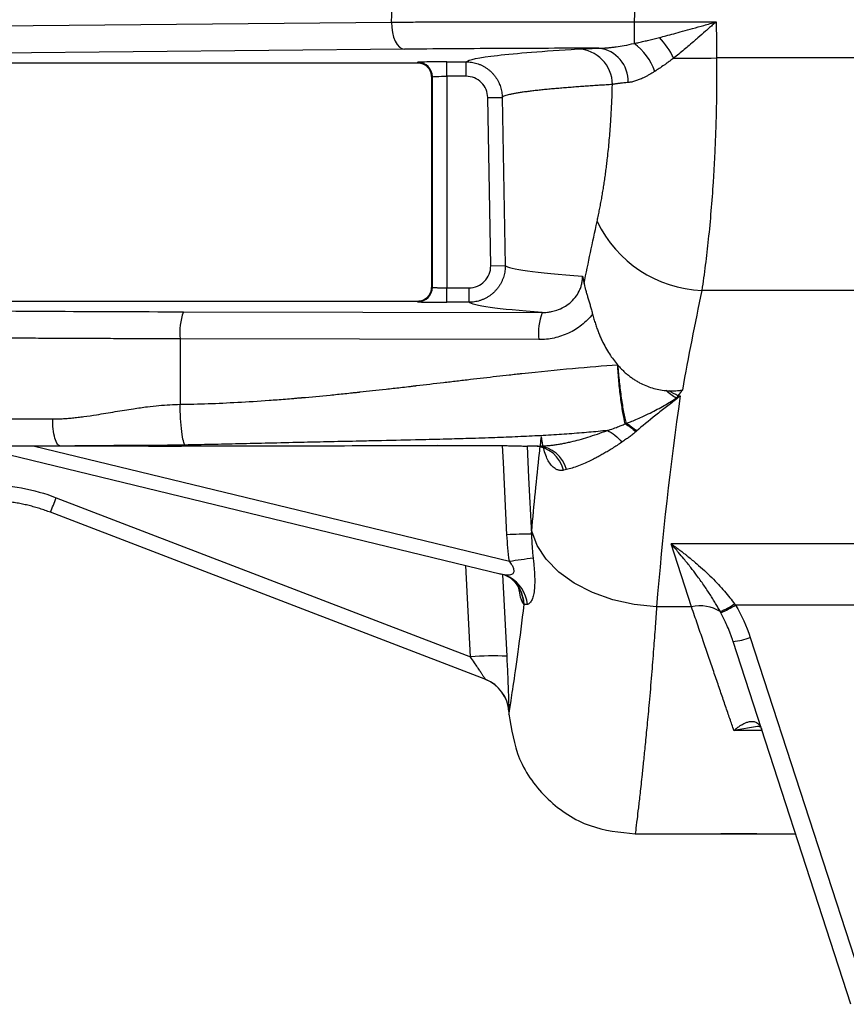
# Model space of a CAD drawing. Header units: millimetres. Extents: x 5 to 597, y 5 to 415.
# Tile 53 of 132: x 310.53 to 319.68, y 179.89 to 190.78. Entities that reach past the tile are written whole.
import ezdxf

# ---------------------------------------------------------------- set-up
doc = ezdxf.new("R2010")
doc.units = ezdxf.units.MM

msp = doc.modelspace()

# ---------------------------------------------------------------- linework, layer by layer
at = {"color": 7, "linetype": 'Continuous', "lineweight": 25}
for p, q in [((317.3419, 191.0317), (317.3284, 190.7523)), ((314.6421, 190.7489), (314.6539, 190.9952)), ((309.0712, 190.6959), (314.6421, 190.7489)), ((317.3284, 190.7523), (318.2372, 190.7523)), ((317.3284, 190.7523), (317.3284, 190.5126)), ((314.7856, 190.4489), (309.3596, 190.3973)), ((309.3347, 190.3), (314.9277, 190.3)), ((314.9277, 190.3), (314.9362, 190.3042)), ((315.256, 190.3096), (315.4691, 190.3096)), ((315.256, 190.1496), (315.256, 190.3096)), ((315.4691, 190.1496), (315.4691, 190.3096)), ((333.4238, 190.3523), (318.2414, 190.3523)), ((315.0961, 190.1443), (315.0879, 190.1401)), ((315.0961, 187.8155), (315.0961, 190.1443)), ((315.4691, 190.1496), (315.256, 190.1496)), ((315.256, 190.1496), (315.256, 187.8101)), ((315.0877, 190.1401), (315.0877, 187.8196)), ((315.0879, 190.1401), (315.0877, 190.1401)), ((315.0879, 190.1401), (315.0879, 187.8196)), ((315.709, 189.9139), (315.8689, 189.9167)), ((315.7415, 188.0543), (315.709, 189.9139)), ((315.8689, 189.9167), (315.9014, 188.0571)), ((315.7415, 188.0543), (315.9014, 188.0571)), ((315.0879, 187.8196), (315.0877, 187.8196)), ((315.0879, 187.8196), (315.0961, 187.8155)), ((315.256, 187.6502), (315.256, 187.8101)), ((315.256, 187.8101), (315.5015, 187.8101)), ((315.5015, 187.6502), (315.5015, 187.8101)), ((333.3965, 187.7808), (318.0782, 187.7808)), ((314.9277, 187.6598), (309.3347, 187.6598)), ((314.9362, 187.6556), (314.9277, 187.6598)), ((315.5015, 187.6502), (315.256, 187.6502)), ((312.3397, 187.5455), (316.3109, 187.537)), ((312.3032, 187.2455), (312.3032, 186.5214)), ((316.2743, 187.237), (312.3032, 187.2455)), ((317.8128, 186.6169), (317.8391, 186.6169)), ((310.2192, 186.0091), (315.8599, 184.6434)), ((311.9522, 186.0599), (310.9798, 186.0599)), ((315.1542, 186.0675), (315.1548, 186.0687)), ((316.2649, 186.0599), (316.1475, 186.0599)), ((310.932, 185.4888), (315.5189, 183.7281)), ((315.6856, 183.4776), (310.8675, 185.3271)), ((333.6376, 184.979), (317.7374, 184.979)), ((317.9645, 184.28), (317.7374, 184.979)), ((315.843, 184.648), (315.8923, 184.6397)), ((315.8948, 184.6366), (315.9537, 184.6068)), ((317.9645, 184.28), (317.5769, 184.28)), ((332.9252, 184.3014), (318.4498, 184.3014)), ((318.6143, 183.9439), (319.9185, 179.9298)), ((319.7283, 179.8855), (318.424, 183.8995)), ((315.9413, 183.1252), (315.9429, 183.0951)), ((317.339, 181.7699), (318.2875, 181.7699)), ((318.6875, 181.7699), (319.116, 181.7699))]:
    msp.add_line(p, q, dxfattribs=at)
at = {"color": 8, "linetype": 'Continuous', "lineweight": 25}
for p, q in [((310.6927, 186.0599), (315.9479, 184.7875)), ((315.5189, 183.7281), (315.4668, 184.7385)), ((315.8717, 184.6384), (315.9183, 183.7351)), ((318.6948, 182.9584), (318.4331, 182.9139)), ((318.7443, 182.9139), (318.4331, 182.9139))]:
    msp.add_line(p, q, dxfattribs=at)
at = {"color": 7, "linetype": 'Continuous', "lineweight": 25, "flags": 128}
for points in [[(314.6421, 190.7489), (314.6452, 190.6909), (314.6537, 190.6351), (314.667, 190.5836), (314.6849, 190.5384), (314.7066, 190.501), (314.7312, 190.473), (314.7579, 190.4554), (314.7856, 190.4489)], [(318.2372, 190.7523), (318.2396, 190.5283), (318.2414, 190.3523)], [(315.1542, 186.0675), (315.4624, 186.0676), (315.7046, 186.0676)], [(317.5769, 184.28), (317.3303, 184.3059), (317.0914, 184.3596), (316.8678, 184.4394), (316.6664, 184.5429), (316.4937, 184.6667), (316.3549, 184.8071), (316.2545, 184.9596), (316.1955, 185.1194)], [(315.9496, 184.609), (315.9013, 184.6312), (315.843, 184.648)]]:
    msp.add_lwpolyline(points, dxfattribs=at)
at = {"color": 8, "linetype": 'Continuous', "lineweight": 25, "flags": 128}
for points in [[(315.7046, 186.0676), (315.7046, 186.0677), (315.7046, 186.0683)], [(315.9214, 185.0789), (315.8816, 185.8778), (315.8722, 186.0651)], [(316.144, 186.06), (316.1614, 185.7117), (316.1926, 185.0858)]]:
    msp.add_lwpolyline(points, dxfattribs=at)
at = {"color": 7, "linetype": 'Continuous', "lineweight": 25}
for centre, radius, start, end in [((316.8486, 189.8866), 1.0287, 26.76464, 42.34095), ((316.9637, 190.0039), 0.6259, 18.62684, 54.35746), ((316.694, 190.0575), 0.3942, 0.15589, 88.51073), ((316.8948, 190.0935), 0.369, 358.02966, 83.32411), ((314.936, 190.1442), 0.1601, 0.02777, 89.94604), ((317.7865, 232.8843), 42.5344, 269.97386, 270.61286), ((318.1357, 189.1319), 1.3524, 205.86039, 267.56043), ((314.936, 187.8156), 0.1601, 270.05396, 359.97223), ((312.9715, 187.3163), 0.6721, 160.05864, 186.04259), ((316.9426, 187.3078), 0.6721, 160.05864, 186.04259), ((316.2072, 185.7096), 0.3508, 13.6679, 87.07223), ((316.2456, 185.7159), 0.3445, 14.09022, 86.79816), ((307.7044, 186.6821), 3.4411, 336.80934, 339.70929), ((316.1701, 180.6849), 4.401, 89.70697, 93.2394), ((314.0229, 199.0643), 14.406, 277.67931, 278.73383), ((318.0633, 183.8826), 0.4096, 57.73817, 103.95318), ((317.8714, 185.1835), 1.0391, 293.27046, 303.21489), ((317.8326, 185.2615), 1.1414, 293.57853, 302.73165), ((318.3856, 184.494), 0.5957, 273.69538, 292.56673), ((315.7716, 180.6994), 3.0391, 87.23309, 94.76812), ((315.5419, 183.1043), 0.4, 3, 69), ((315.5423, 183.1041), 0.4, 2.99908, 68.99978)]:
    msp.add_arc(centre, radius, start, end, dxfattribs=at)
at = {"color": 8, "linetype": 'Continuous', "lineweight": 25}
for centre, radius, start, end in [((315.764, 184.2719), 0.3848, 5.48227, 61.14835), ((315.7153, 184.2948), 0.3925, 2.14734, 53.27078), ((315.7198, 184.2914), 0.3924, 2.13589, 53.60716)]:
    msp.add_arc(centre, radius, start, end, dxfattribs=at)
at = {"color": 7, "linetype": 'Continuous', "lineweight": 25}
for points, knots in [([(314.6421, 190.7489), (314.6745, 190.749), (314.7388, 190.7494), (314.8357, 190.7499), (314.9322, 190.7503), (315.028, 190.7508), (315.1233, 190.7511), (315.2178, 190.7515), (315.3116, 190.7518), (315.4046, 190.7521), (315.4967, 190.7524), (315.5878, 190.7526), (315.678, 190.7528), (315.7671, 190.753), (315.8551, 190.7531), (315.9814, 190.7533), (316.1459, 190.7535), (316.3489, 190.7535), (316.5499, 190.7535), (316.7485, 190.7534), (316.9444, 190.7531), (317.1374, 190.7528), (317.2651, 190.7525), (317.3284, 190.7523)], [0, 0, 0, 0, 0.0393589, 0.0781582, 0.116398, 0.1540782, 0.1911988, 0.2277599, 0.2637615, 0.2992035, 0.3340859, 0.3684089, 0.4021723, 0.4353762, 0.4680206, 0.5001054, 0.5751552, 0.6489927, 0.7216181, 0.7930314, 0.8632327, 0.9322222, 1, 1, 1, 1]), ([(317.609, 190.5795), (317.633, 190.5857), (317.6854, 190.5991), (317.7707, 190.6216), (317.8689, 190.6482), (317.9801, 190.6791), (318.1043, 190.7143), (318.1915, 190.7392), (318.2372, 190.7523)], [0, 0, 0, 0, 0.1155551, 0.2515487, 0.4079868, 0.5848733, 0.7822105, 1, 1, 1, 1]), ([(318.2372, 190.7523), (318.2259, 190.7423), (318.2015, 190.7206), (318.1621, 190.6858), (318.1058, 190.6362), (318.0516, 190.5889), (317.9914, 190.5365), (317.9411, 190.4935), (317.8815, 190.4432), (317.8245, 190.3959), (317.7856, 190.3648), (317.7671, 190.3499)], [0, 0, 0, 0, 0.0718999, 0.1552549, 0.2502352, 0.4295711, 0.4996923, 0.6345376, 0.7499775, 0.8804593, 1, 1, 1, 1]), ([(317.3284, 190.5126), (317.3461, 190.5164), (317.3818, 190.5242), (317.4363, 190.5368), (317.4924, 190.5503), (317.5501, 190.5645), (317.5892, 190.5745), (317.609, 190.5795)], [0, 0, 0, 0, 0.1900955, 0.3851201, 0.5850978, 0.7900509, 1, 1, 1, 1]), ([(316.9377, 190.46), (316.9485, 190.4602), (316.971, 190.4606), (317.0064, 190.4626), (317.0446, 190.4657), (317.0856, 190.47), (317.1437, 190.4776), (317.2246, 190.4906), (317.2918, 190.5048), (317.3284, 190.5126)], [0, 0, 0, 0, 0.0877189, 0.181474, 0.2813218, 0.3873112, 0.4994841, 0.7273425, 1, 1, 1, 1]), ([(316.9377, 190.46), (316.5649, 190.4595), (316.1908, 190.4583), (315.4653, 190.4546), (315.114, 190.452), (314.7856, 190.4489)], [0, 0, 0, 0, 0.5, 0.5, 1, 1, 1, 1]), ([(315.4691, 190.3096), (315.4936, 190.3335), (315.6094, 190.3575), (316.0229, 190.405), (316.3207, 190.4285), (316.7043, 190.4515)], [0, 0, 0, 0, 0.5, 0.5, 1, 1, 1, 1]), ([(316.7043, 190.4515), (316.7295, 190.453), (316.7617, 190.4545), (316.8396, 190.4573), (316.8855, 190.4587), (316.9377, 190.46)], [0, 0, 0, 0, 0.5, 0.5, 1, 1, 1, 1]), ([(314.9277, 190.3), (314.9338, 190.2998), (314.9458, 190.2994), (314.9636, 190.2963), (314.9808, 190.2914), (314.997, 190.2847), (315.0123, 190.2763), (315.0264, 190.2665), (315.0393, 190.2554), (315.0507, 190.2431), (315.0607, 190.2299), (315.0692, 190.2159), (315.0761, 190.2013), (315.0814, 190.1862), (315.0852, 190.1709), (315.0875, 190.1555), (315.0877, 190.1453), (315.0879, 190.1401)], [0, 0, 0, 0, 0.0725579, 0.1442485, 0.2150773, 0.2850496, 0.3541711, 0.4224476, 0.4898853, 0.5564904, 0.6222696, 0.6872296, 0.7513775, 0.8147208, 0.8772669, 0.9390239, 1, 1, 1, 1]), ([(315.0879, 190.1401), (315.0877, 190.1462), (315.0873, 190.1582), (315.0842, 190.176), (315.0792, 190.1934), (315.0723, 190.21), (315.0636, 190.2256), (315.0532, 190.2402), (315.0389, 190.2562), (315.019, 190.2727), (314.9922, 190.2876), (314.9613, 190.298), (314.9391, 190.2993), (314.9277, 190.3)], [0, 0, 0, 0, 0.0719913, 0.1437619, 0.2153223, 0.2866831, 0.357855, 0.4288487, 0.4996752, 0.6138216, 0.7352381, 0.8639558, 1, 1, 1, 1]), ([(315.256, 190.3096), (315.2189, 190.3096), (315.1791, 190.3095), (315.1019, 190.309), (315.0647, 190.3086), (315.0027, 190.3075), (314.9781, 190.3069), (314.9455, 190.3056), (314.9375, 190.3049), (314.9362, 190.3042)], [0, 0, 0, 0, 0.25, 0.25, 0.5, 0.5, 0.75, 0.75, 1, 1, 1, 1]), ([(315.4691, 190.3096), (315.4787, 190.3094), (315.4981, 190.309), (315.5274, 190.3057), (315.5571, 190.3002), (315.5869, 190.2923), (315.6165, 190.2819), (315.6456, 190.269), (315.674, 190.2536), (315.7012, 190.2359), (315.727, 190.2159), (315.7511, 190.1938), (315.7734, 190.1699), (315.7935, 190.1443), (315.8113, 190.1174), (315.8267, 190.0895), (315.8397, 190.0609), (315.8503, 190.0319), (315.8584, 190.0027), (315.8642, 189.9736), (315.8679, 189.945), (315.8686, 189.926), (315.8689, 189.9167)], [0, 0, 0, 0, 0.0463174, 0.0938315, 0.1424551, 0.1920844, 0.2425993, 0.2938645, 0.3457313, 0.3980397, 0.450621, 0.5033013, 0.5559047, 0.6082568, 0.660188, 0.7115373, 0.7621541, 0.8119015, 0.8606574, 0.9083158, 0.9547875, 1, 1, 1, 1]), ([(317.7671, 190.3499), (317.7527, 190.3394), (317.7264, 190.3201), (317.6909, 190.2947), (317.6513, 190.2666), (317.6072, 190.2363), (317.573, 190.2143), (317.5568, 190.2038)], [0, 0, 0, 0, 0.2004512, 0.3671125, 0.4999893, 0.7635736, 1, 1, 1, 1]), ([(318.2414, 190.3523), (318.2416, 190.3216), (318.242, 190.2602), (318.242, 190.1681), (318.2416, 190.0758), (318.2408, 189.9835), (318.2395, 189.8912), (318.2378, 189.7989), (318.2357, 189.7067), (318.2331, 189.6147), (318.2301, 189.5228), (318.2266, 189.4312), (318.2228, 189.3398), (318.2185, 189.2489), (318.2137, 189.1583), (318.2085, 189.0682), (318.198, 188.9003), (318.1798, 188.656), (318.1556, 188.4002), (318.1339, 188.2029), (318.1167, 188.0602), (318.0982, 187.9184), (318.0849, 187.827), (318.0782, 187.7808)], [0, 0, 0, 0, 0.0326776, 0.0654457, 0.098305, 0.1312564, 0.1643004, 0.1974379, 0.2306695, 0.2639958, 0.2974177, 0.3309357, 0.3645506, 0.398263, 0.4320737, 0.4659831, 0.4999921, 0.6232092, 0.7500803, 0.8104545, 0.8722312, 0.9354123, 1, 1, 1, 1]), ([(315.0961, 190.1443), (315.0975, 190.1457), (315.1154, 190.1471), (315.1743, 190.1491), (315.215, 190.1496), (315.256, 190.1496)], [0, 0, 0, 0, 0.5, 0.5, 1, 1, 1, 1]), ([(315.709, 189.9139), (315.7085, 189.9452), (315.7018, 189.9758), (315.6773, 190.033), (315.6594, 190.0591), (315.6153, 190.1025), (315.5887, 190.12), (315.5315, 190.1434), (315.5004, 190.1496), (315.4691, 190.1496)], [0, 0, 0, 0, 0.25, 0.25, 0.5, 0.5, 0.75, 0.75, 1, 1, 1, 1]), ([(317.5568, 190.2038), (317.5456, 190.1968), (317.5236, 190.1831), (317.4915, 190.1646), (317.461, 190.1481), (317.4256, 190.1303), (317.3865, 190.1128), (317.343, 190.0968), (317.302, 190.0854), (317.2761, 190.0823), (317.2635, 190.0808)], [0, 0, 0, 0, 0.1063006, 0.2087478, 0.3074105, 0.4023645, 0.5576105, 0.7010129, 0.8548871, 1, 1, 1, 1]), ([(317.0882, 190.0586), (317.0646, 190.0571), (317.0166, 190.0542), (316.9461, 190.0497), (316.8753, 190.045), (316.8046, 190.0402), (316.7344, 190.0352), (316.6648, 190.03), (316.5961, 190.0247), (316.5285, 190.0192), (316.4624, 190.0135), (316.3981, 190.0077), (316.3358, 190.0017), (316.2759, 189.9955), (316.2186, 189.9891), (316.1643, 189.9826), (316.1133, 189.976), (316.066, 189.9691), (316.0227, 189.9621), (315.9838, 189.955), (315.9496, 189.9476), (315.9205, 189.9401), (315.897, 189.9325), (315.8789, 189.9246), (315.8723, 189.9193), (315.8689, 189.9167)], [0, 0, 0, 0, 0.0313135, 0.0637329, 0.0972583, 0.1318897, 0.167627, 0.2044702, 0.2424194, 0.2814744, 0.3216353, 0.3629021, 0.4052748, 0.4487534, 0.4933378, 0.539028, 0.585824, 0.6337259, 0.6827335, 0.7328469, 0.7840661, 0.836391, 0.8898216, 0.944358, 1, 1, 1, 1]), ([(316.9188, 188.5421), (316.923, 188.5615), (316.9314, 188.6003), (316.9436, 188.6601), (316.9554, 188.7209), (316.9668, 188.7828), (316.9777, 188.8456), (316.9882, 188.9096), (316.9983, 188.9746), (317.0079, 189.0407), (317.017, 189.1078), (317.0257, 189.176), (317.0388, 189.2861), (317.0547, 189.4409), (317.0688, 189.6208), (317.0783, 189.7806), (317.0846, 189.9188), (317.087, 190.012), (317.0882, 190.0586)], [0, 0, 0, 0, 0.0461664, 0.0920985, 0.1378279, 0.1833871, 0.2288086, 0.2741253, 0.3193704, 0.3645773, 0.4097793, 0.4550098, 0.5003023, 0.6260723, 0.7513769, 0.8344089, 0.9172077, 1, 1, 1, 1]), ([(317.2635, 190.0808), (317.2547, 190.0801), (317.2372, 190.0787), (317.2128, 190.0765), (317.19, 190.0741), (317.1688, 190.0717), (317.1494, 190.0693), (317.1316, 190.0667), (317.1154, 190.0641), (317.1008, 190.0614), (317.0924, 190.0595), (317.0882, 190.0586)], [0, 0, 0, 0, 0.114404, 0.2281368, 0.3411277, 0.4533096, 0.5646192, 0.6749966, 0.7843863, 0.8927366, 1, 1, 1, 1]), ([(315.9014, 188.0571), (315.9014, 188.0476), (315.9013, 188.0282), (315.8985, 187.9989), (315.8936, 187.9691), (315.8862, 187.9391), (315.8762, 187.9091), (315.8637, 187.8794), (315.8486, 187.8505), (315.831, 187.8226), (315.8109, 187.7959), (315.7886, 187.771), (315.7642, 187.7479), (315.7381, 187.7271), (315.7104, 187.7085), (315.6816, 187.6925), (315.6519, 187.6791), (315.6217, 187.6682), (315.5913, 187.66), (315.561, 187.6543), (315.5311, 187.6508), (315.5113, 187.6504), (315.5015, 187.6502)], [0, 0, 0, 0, 0.045019, 0.0913459, 0.1389081, 0.1876148, 0.2373573, 0.2880091, 0.3394277, 0.3914558, 0.4439242, 0.4966548, 0.5494638, 0.6021661, 0.6545787, 0.7065244, 0.7578359, 0.8083578, 0.85795, 0.9064888, 0.9538681, 1, 1, 1, 1]), ([(315.5015, 187.8101), (315.5336, 187.8101), (315.565, 187.8165), (315.6236, 187.8411), (315.6505, 187.8593), (315.6948, 187.9044), (315.7126, 187.9317), (315.7361, 187.9903), (315.742, 188.0223), (315.7415, 188.0543)], [0, 0, 0, 0, 0.25, 0.25, 0.5, 0.5, 0.75, 0.75, 1, 1, 1, 1]), ([(316.3109, 187.537), (316.3191, 187.537), (316.3389, 187.5372), (316.374, 187.54), (316.4198, 187.5473), (316.4817, 187.5641), (316.5498, 187.5942), (316.6198, 187.6419), (316.6776, 187.7003), (316.7161, 187.7607), (316.738, 187.8126), (316.7499, 187.8546), (316.757, 187.8971), (316.7573, 187.9255), (316.7575, 187.9396)], [0, 0, 0, 0, 0.0377729, 0.0915038, 0.1620053, 0.2501208, 0.3851701, 0.4998888, 0.6310809, 0.7493928, 0.8135219, 0.876738, 0.9389259, 1, 1, 1, 1]), ([(316.7575, 187.9396), (316.7605, 187.9258), (316.7665, 187.8991), (316.772, 187.8708), (316.7747, 187.8572)], [0, 0, 0, 0, 0.5168809, 1, 1, 1, 1]), ([(316.7747, 187.8572), (316.7756, 187.8524), (316.7782, 187.8395), (316.7841, 187.814), (316.7932, 187.7801), (316.8046, 187.7404), (316.8172, 187.6987), (316.8303, 187.6556), (316.8439, 187.6105), (316.857, 187.5652), (316.865, 187.5347), (316.8689, 187.5195)], [0, 0, 0, 0, 0.0463894, 0.124915, 0.2494883, 0.3779378, 0.4980349, 0.6280107, 0.7544315, 0.8781082, 1, 1, 1, 1]), ([(315.0879, 187.8196), (315.0877, 187.8136), (315.0873, 187.8016), (315.0842, 187.7837), (315.0792, 187.7664), (315.0723, 187.7498), (315.0636, 187.7342), (315.0532, 187.7196), (315.0389, 187.7036), (315.019, 187.6871), (314.9922, 187.6722), (314.9613, 187.6618), (314.9391, 187.6605), (314.9277, 187.6598)], [0, 0, 0, 0, 0.0719913, 0.1437619, 0.2153223, 0.2866831, 0.357855, 0.4288487, 0.4996752, 0.6138216, 0.7352381, 0.8639558, 1, 1, 1, 1]), ([(314.9277, 187.6598), (314.9338, 187.66), (314.9458, 187.6604), (314.9636, 187.6635), (314.9808, 187.6684), (314.997, 187.6751), (315.0123, 187.6835), (315.0264, 187.6933), (315.0393, 187.7044), (315.0507, 187.7167), (315.0607, 187.7299), (315.0692, 187.7439), (315.0761, 187.7585), (315.0814, 187.7735), (315.0852, 187.7888), (315.0875, 187.8042), (315.0877, 187.8145), (315.0879, 187.8196)], [0, 0, 0, 0, 0.0725579, 0.1442485, 0.2150773, 0.2850496, 0.3541711, 0.4224476, 0.4898853, 0.5564904, 0.6222696, 0.6872296, 0.7513775, 0.8147208, 0.8772669, 0.9390239, 1, 1, 1, 1]), ([(315.0961, 187.8155), (315.0965, 187.8153), (315.0973, 187.8149), (315.1009, 187.8143), (315.1061, 187.8138), (315.1128, 187.8133), (315.1209, 187.8128), (315.13, 187.8124), (315.1401, 187.812), (315.1509, 187.8117), (315.1622, 187.8113), (315.174, 187.8111), (315.1859, 187.8108), (315.198, 187.8106), (315.21, 187.8104), (315.2219, 187.8103), (315.2336, 187.8102), (315.2449, 187.8102), (315.2523, 187.8101), (315.256, 187.8101)], [0, 0, 0, 0, 0.0730896, 0.1443957, 0.2139183, 0.2816574, 0.347613, 0.4117851, 0.4741739, 0.5347793, 0.5936015, 0.6506405, 0.7058964, 0.7593695, 0.81106, 0.860968, 0.9090937, 0.9554376, 1, 1, 1, 1]), ([(314.9362, 187.6556), (314.9375, 187.6549), (314.9455, 187.6542), (314.9781, 187.6529), (315.0027, 187.6523), (315.0647, 187.6512), (315.1019, 187.6508), (315.1791, 187.6503), (315.2189, 187.6502), (315.256, 187.6502)], [0, 0, 0, 0, 0.25, 0.25, 0.5, 0.5, 0.75, 0.75, 1, 1, 1, 1]), ([(316.3109, 187.537), (316.0628, 187.5555), (315.87, 187.5743), (315.5995, 187.6121), (315.5217, 187.6312), (315.5015, 187.6502)], [0, 0, 0, 0, 0.5, 0.5, 1, 1, 1, 1]), ([(309.4418, 187.5617), (309.8872, 187.5575), (310.3595, 187.5539), (311.3341, 187.5485), (311.8363, 187.5466), (312.3397, 187.5455)], [0, 0, 0, 0, 0.5, 0.5, 1, 1, 1, 1]), ([(316.8689, 187.5195), (316.8335, 187.4742), (316.7929, 187.4337), (316.7031, 187.363), (316.655, 187.3335), (316.5526, 187.2855), (316.4979, 187.2671), (316.3876, 187.2429), (316.3315, 187.2369), (316.2743, 187.237)], [0, 0, 0, 0, 0.25, 0.25, 0.5, 0.5, 0.75, 0.75, 1, 1, 1, 1]), ([(316.8689, 187.5195), (316.8738, 187.5012), (316.8833, 187.4651), (316.8995, 187.4124), (316.9167, 187.3619), (316.9349, 187.3136), (316.9541, 187.2676), (316.9793, 187.2124), (317.0118, 187.1492), (317.0535, 187.08), (317.0974, 187.0163), (317.1295, 186.9775), (317.1453, 186.9586)], [0, 0, 0, 0, 0.0900578, 0.1773625, 0.2618883, 0.3436134, 0.4225203, 0.4985962, 0.6322119, 0.7602695, 0.8828325, 1, 1, 1, 1]), ([(312.3032, 187.2455), (312.2584, 187.2456), (312.1688, 187.2458), (312.0347, 187.2461), (311.9006, 187.2465), (311.7667, 187.2469), (311.6329, 187.2474), (311.4994, 187.2479), (311.3661, 187.2484), (311.2331, 187.2489), (311.1003, 187.2495), (310.968, 187.2502), (310.8361, 187.2508), (310.7045, 187.2515), (310.5735, 187.2523), (310.443, 187.253), (310.313, 187.2539), (310.1837, 187.2547), (310.0549, 187.2556), (309.9268, 187.2565), (309.7995, 187.2575), (309.6729, 187.2585), (309.5471, 187.2596), (309.422, 187.2606), (309.3395, 187.2614), (309.2982, 187.2618)], [0, 0, 0, 0, 0.042638, 0.0853523, 0.128143, 0.1710101, 0.2139536, 0.2569735, 0.3000697, 0.3432423, 0.3864913, 0.4298167, 0.4732185, 0.5166967, 0.5602513, 0.6038823, 0.6475897, 0.6913735, 0.7352338, 0.7791704, 0.8231835, 0.867273, 0.9114389, 0.9556812, 1, 1, 1, 1]), ([(312.3032, 186.5214), (312.5036, 186.5243), (312.8228, 186.5357), (313.2274, 186.5615), (313.4378, 186.5774), (313.545, 186.5862), (313.5991, 186.5908), (313.6263, 186.5931), (313.64, 186.5943), (313.6458, 186.5948), (313.6497, 186.5951), (313.652, 186.5953), (313.7531, 186.6042), (313.9082, 186.6185), (314.0997, 186.6377), (314.198, 186.6479), (314.2478, 186.6531), (314.2728, 186.6557), (314.2854, 186.6571), (314.2908, 186.6577), (314.2944, 186.658), (314.2967, 186.6583), (314.3842, 186.6676), (314.5266, 186.6832), (314.7154, 186.7047), (314.8155, 186.7162), (314.867, 186.7221), (314.8931, 186.7252), (314.9062, 186.7267), (314.9119, 186.7273), (314.9156, 186.7278), (314.9178, 186.728), (315.0189, 186.7398), (315.168, 186.7572), (315.342, 186.7776), (315.4166, 186.7864), (315.4663, 186.7923), (315.4916, 186.7953), (315.6137, 186.8097), (315.7583, 186.8264), (315.9236, 186.8449), (316.0054, 186.8539), (316.0461, 186.8584), (316.0635, 186.8603), (316.0751, 186.8615), (316.0805, 186.8621), (316.4796, 186.9052), (316.8325, 186.9372), (317.1453, 186.9586)], [0, 0, 0, 0, 0.125, 0.1875, 0.21875, 0.234375, 0.2421875, 0.2460937, 0.2480469, 0.2490234, 0.2490234, 0.25, 0.25, 0.3125, 0.34375, 0.359375, 0.3671875, 0.3710937, 0.3730469, 0.3740234, 0.3740234, 0.375, 0.375, 0.4375, 0.46875, 0.484375, 0.4921875, 0.4960937, 0.4980469, 0.4990234, 0.4990234, 0.5, 0.5, 0.5625, 0.59375, 0.609375, 0.609375, 0.625, 0.625, 0.6875, 0.71875, 0.734375, 0.7421875, 0.7460937, 0.7460937, 0.75, 0.75, 1, 1, 1, 1]), ([(317.2301, 186.3055), (317.2215, 186.3412), (317.2128, 186.3839), (317.196, 186.481), (317.1878, 186.5352), (317.1729, 186.6508), (317.1661, 186.712), (317.1543, 186.8357), (317.1493, 186.8981), (317.1453, 186.9586)], [0, 0, 0, 0, 0.25, 0.25, 0.5, 0.5, 0.75, 0.75, 1, 1, 1, 1]), ([(317.1514, 186.9516), (317.1617, 186.9402), (317.1821, 186.9177), (317.2145, 186.8861), (317.2476, 186.8566), (317.2817, 186.8292), (317.3164, 186.8041), (317.3519, 186.7812), (317.3983, 186.7546), (317.4569, 186.7267), (317.5289, 186.7012), (317.6029, 186.6827), (317.6533, 186.6768), (317.6785, 186.6739)], [0, 0, 0, 0, 0.0752254, 0.1490992, 0.2216737, 0.2930052, 0.3631546, 0.432188, 0.5001766, 0.6257562, 0.7506052, 0.8751948, 1, 1, 1, 1]), ([(317.2431, 186.3109), (317.2338, 186.3464), (317.2244, 186.3886), (317.2063, 186.4841), (317.1976, 186.5373), (317.1814, 186.6504), (317.1741, 186.7102), (317.1613, 186.8312), (317.1558, 186.8923), (317.1514, 186.9516)], [0, 0, 0, 0, 0.25, 0.25, 0.5, 0.5, 0.75, 0.75, 1, 1, 1, 1]), ([(317.6785, 186.6739), (317.6848, 186.6734), (317.6975, 186.6723), (317.7101, 186.6718), (317.7165, 186.6715)], [0, 0, 0, 0, 0.4992347, 1, 1, 1, 1]), ([(317.7165, 186.6715), (317.7285, 186.6712), (317.7526, 186.6707), (317.7889, 186.6719), (317.8257, 186.6746), (317.8502, 186.6778), (317.8625, 186.6794)], [0, 0, 0, 0, 0.245525, 0.4939524, 0.7454055, 1, 1, 1, 1]), ([(317.2431, 186.3109), (317.2583, 186.3168), (317.2933, 186.3303), (317.3518, 186.3544), (317.4243, 186.3862), (317.5039, 186.4238), (317.5847, 186.4654), (317.6574, 186.5058), (317.7267, 186.5469), (317.7705, 186.575), (317.7935, 186.5898)], [0, 0, 0, 0, 0.0789424, 0.1809989, 0.3089624, 0.4663947, 0.6116721, 0.7517704, 0.8693204, 1, 1, 1, 1]), ([(317.8009, 186.5828), (317.7637, 186.5542), (317.7257, 186.5247), (317.6676, 186.4793), (317.6481, 186.4639), (317.6087, 186.4328), (317.5885, 186.4168), (317.4901, 186.3385), (317.4187, 186.2808), (317.3556, 186.2261)], [0, 0, 0, 0, 0.25, 0.25, 0.375, 0.375, 0.5, 0.5, 1, 1, 1, 1]), ([(317.8128, 186.6169), (317.8112, 186.6135), (317.808, 186.6065), (317.8045, 186.5997), (317.8027, 186.5963)], [0, 0, 0, 0, 0.4955754, 1, 1, 1, 1]), ([(310.8931, 186.3599), (310.91, 186.36), (310.9447, 186.3603), (310.9981, 186.3626), (311.0542, 186.3662), (311.1129, 186.3713), (311.1744, 186.3778), (311.2632, 186.3888), (311.4005, 186.4096), (311.5837, 186.4402), (311.771, 186.4709), (311.9322, 186.4942), (312.0663, 186.5088), (312.1872, 186.5183), (312.2654, 186.5204), (312.3032, 186.5214)], [0, 0, 0, 0, 0.03644902, 0.07475472, 0.11493915, 0.15702142, 0.20101815, 0.2469439, 0.34788674, 0.49608017, 0.63951685, 0.74718835, 0.83717256, 0.9214067, 1, 1, 1, 1]), ([(312.3585, 186.0709), (312.3523, 186.0767), (312.3457, 186.0915), (312.3329, 186.1415), (312.3267, 186.1769), (312.3162, 186.2629), (312.3119, 186.3132), (312.3057, 186.4175), (312.3039, 186.4711), (312.3032, 186.5214)], [0, 0, 0, 0, 0.25, 0.25, 0.5, 0.5, 0.75, 0.75, 1, 1, 1, 1]), ([(310.9798, 186.0599), (310.9696, 186.0599), (310.9586, 186.0663), (310.9372, 186.0956), (310.927, 186.1185), (310.91, 186.1771), (310.9034, 186.2125), (310.8949, 186.2864), (310.8931, 186.3245), (310.8931, 186.3599)], [0, 0, 0, 0, 0.25, 0.25, 0.5, 0.5, 0.75, 0.75, 1, 1, 1, 1]), ([(317.0322, 186.2319), (316.9988, 186.2283), (316.931, 186.2212), (316.8274, 186.2116), (316.7205, 186.2026), (316.6103, 186.1942), (316.4968, 186.1865), (316.3799, 186.1793), (316.2597, 186.1726), (316.1362, 186.1665), (315.967, 186.159), (315.7439, 186.1505), (315.4792, 186.1422), (315.1972, 186.1345), (314.8677, 186.1265), (314.5463, 186.1193), (314.2194, 186.1123), (313.9397, 186.1062), (313.6178, 186.0991), (313.2938, 186.0917), (312.9623, 186.0841), (312.6527, 186.077), (312.4542, 186.0729), (312.3585, 186.0709)], [0, 0, 0, 0, 0.0218494, 0.044344, 0.0674889, 0.0912889, 0.1157484, 0.1408713, 0.1666613, 0.1931219, 0.2202562, 0.2752481, 0.336094, 0.3896367, 0.4554832, 0.5466825, 0.5949759, 0.6643991, 0.7254608, 0.8009649, 0.8718765, 0.9382139, 1, 1, 1, 1]), ([(316.2649, 186.0599), (316.2778, 186.06), (316.3039, 186.0603), (316.3447, 186.0625), (316.3874, 186.0661), (316.432, 186.0712), (316.4786, 186.0779), (316.5271, 186.0861), (316.5775, 186.096), (316.6418, 186.1102), (316.7217, 186.1303), (316.8191, 186.1585), (316.923, 186.192), (316.9952, 186.2184), (317.0322, 186.2319)], [0, 0, 0, 0, 0.0569102, 0.1153464, 0.1753278, 0.2368721, 0.2999958, 0.3647139, 0.4310406, 0.4989889, 0.6147953, 0.7368727, 0.8652624, 1, 1, 1, 1]), ([(317.0322, 186.2319), (317.0432, 186.2355), (317.0765, 186.2463), (317.1281, 186.2646), (317.1831, 186.2857), (317.2156, 186.2994), (317.2301, 186.3055)], [0, 0, 0, 0, 0.1655891, 0.4999216, 0.7780262, 1, 1, 1, 1]), ([(317.0322, 186.2319), (317.0601, 186.2197), (317.0887, 186.2022), (317.1433, 186.1579), (317.1693, 186.1312), (317.1925, 186.1019)], [0, 0, 0, 0, 0.5, 0.5, 1, 1, 1, 1]), ([(317.2301, 186.3055), (317.2325, 186.3064), (317.2344, 186.3073), (317.2387, 186.3091), (317.2409, 186.31), (317.2431, 186.3109)], [0, 0, 0, 0, 0.5, 0.5, 1, 1, 1, 1]), ([(316.548, 185.7925), (316.5433, 185.7915), (316.534, 185.7896), (316.5197, 185.7891), (316.5055, 185.7902), (316.4913, 185.7932), (316.4772, 185.798), (316.4539, 185.8091), (316.4219, 185.8337), (316.3858, 185.8808), (316.3554, 185.9415), (316.3316, 186.0113), (316.3172, 186.0743), (316.3081, 186.1263), (316.3045, 186.1528), (316.3026, 186.167)], [0, 0, 0, 0, 0.0429784, 0.0852496, 0.126965, 0.1682803, 0.2093535, 0.2503427, 0.3744161, 0.5000003, 0.6198895, 0.7493914, 0.8746583, 0.9324521, 1, 1, 1, 1]), ([(317.346, 186.2179), (317.3345, 186.2081), (317.3108, 186.1882), (317.2734, 186.1593), (317.2338, 186.1301), (317.2065, 186.1114), (317.1925, 186.1019)], [0, 0, 0, 0, 0.23229072, 0.47627127, 0.7321192, 1, 1, 1, 1]), ([(312.3585, 186.0709), (312.3385, 186.0705), (312.297, 186.0697), (312.2322, 186.0688), (312.1628, 186.068), (312.0887, 186.0673), (312.0136, 186.0667), (311.9295, 186.0662), (311.8137, 186.0656), (311.6594, 186.0649), (311.4859, 186.0637), (311.3398, 186.0625), (311.2273, 186.0614), (311.1402, 186.0606), (311.0579, 186.06), (311.0055, 186.0599), (310.9798, 186.0599)], [0, 0, 0, 0, 0.04359282, 0.09040248, 0.14045166, 0.19375892, 0.25033959, 0.30234053, 0.3750574, 0.49978815, 0.63454278, 0.74935946, 0.81642293, 0.88046062, 0.94160301, 1, 1, 1, 1]), ([(311.9522, 186.0599), (311.9903, 186.0599), (312.0661, 186.0599), (312.1795, 186.0601), (312.2917, 186.0604), (312.3661, 186.0606), (312.4032, 186.0607)], [0, 0, 0, 0, 0.2540787, 0.50542, 0.7540511, 1, 1, 1, 1]), ([(312.4032, 186.0607), (312.391, 186.0606), (312.3721, 186.0606), (312.3344, 186.0605), (312.2993, 186.0604), (312.2623, 186.0606), (312.2407, 186.0607), (312.2296, 186.0617), (312.2264, 186.0623), (312.226, 186.0629), (312.2259, 186.063)], [0, 0, 0, 0, 0.1964874, 0.3046179, 0.6091629, 0.7615951, 0.9135298, 0.9540965, 0.9900654, 1, 1, 1, 1]), ([(315.7046, 186.0676), (315.716, 186.0676), (315.7387, 186.0676), (315.7728, 186.0673), (315.8065, 186.0669), (315.8401, 186.0664), (315.8734, 186.0657), (315.9064, 186.065), (315.9534, 186.0638), (316.0129, 186.0621), (316.0831, 186.0603), (316.126, 186.06), (316.1475, 186.0599)], [0, 0, 0, 0, 0.0714496, 0.1425741, 0.2135483, 0.2845483, 0.35575, 0.4273279, 0.4994535, 0.6653512, 0.8315318, 1, 1, 1, 1]), ([(317.1925, 186.1019), (317.1747, 186.09), (317.1399, 186.0668), (317.089, 186.0345), (317.0406, 186.0048), (316.9947, 185.9777), (316.9513, 185.9532), (316.9103, 185.931), (316.8556, 185.9028), (316.7889, 185.8712), (316.7126, 185.8399), (316.643, 185.8156), (316.6004, 185.805), (316.5798, 185.7998)], [0, 0, 0, 0, 0.0810103, 0.1589232, 0.2337056, 0.3053276, 0.3737628, 0.4389883, 0.5009846, 0.6372351, 0.765856, 0.8867867, 1, 1, 1, 1]), ([(310.1508, 185.6336), (310.2832, 185.6336), (310.4168, 185.6214), (310.6794, 185.5728), (310.8084, 185.5363), (310.932, 185.4888)], [0, 0, 0, 0, 0.5, 0.5, 1, 1, 1, 1]), ([(310.8675, 185.3271), (310.8483, 185.3343), (310.8098, 185.3486), (310.7512, 185.3679), (310.6923, 185.3855), (310.633, 185.4012), (310.5733, 185.4151), (310.5133, 185.4271), (310.4531, 185.4372), (310.3928, 185.4455), (310.3323, 185.452), (310.2718, 185.4565), (310.2113, 185.4594), (310.171, 185.4597), (310.1508, 185.4599)], [0, 0, 0, 0, 0.0842046, 0.1682505, 0.2521377, 0.3358663, 0.4194364, 0.5028483, 0.5861019, 0.6691973, 0.7521347, 0.8349143, 0.917536, 1, 1, 1, 1]), ([(316.1926, 185.0858), (316.1934, 185.0635), (316.195, 185.0193), (316.1989, 184.9536), (316.2038, 184.889), (316.2082, 184.8465), (316.2103, 184.8254)], [0, 0, 0, 0, 0.2568858, 0.5091772, 0.7568804, 1, 1, 1, 1]), ([(318.2819, 184.2289), (318.2736, 184.2439), (318.2566, 184.2746), (318.2295, 184.3211), (318.2001, 184.3693), (318.1686, 184.4191), (318.1348, 184.4704), (318.0988, 184.5231), (318.0606, 184.5771), (318.0128, 184.6426), (317.9526, 184.7217), (317.8858, 184.8053), (317.813, 184.8928), (317.7653, 184.9472), (317.7374, 184.979)], [0, 0, 0, 0, 0.0518067, 0.1066403, 0.1645115, 0.2254292, 0.2894011, 0.3564339, 0.4265335, 0.4997048, 0.6166954, 0.7498781, 0.8537943, 1, 1, 1, 1]), ([(317.7374, 184.979), (317.7532, 184.9678), (317.7831, 184.9464), (317.8254, 184.9151), (317.8626, 184.8869), (317.8947, 184.8619), (317.9473, 184.8203), (318.0175, 184.762), (318.1058, 184.6836), (318.1862, 184.607), (318.2606, 184.5307), (318.3275, 184.4566), (318.3874, 184.3852), (318.4234, 184.3372), (318.4406, 184.3141)], [0, 0, 0, 0, 0.0635711, 0.1203819, 0.1704324, 0.2137228, 0.2502532, 0.3834007, 0.5005636, 0.6154632, 0.7227728, 0.8225666, 0.9149368, 1, 1, 1, 1]), ([(316.2103, 184.8254), (316.2115, 184.8148), (316.2137, 184.7938), (316.2169, 184.7626), (316.2198, 184.732), (316.2223, 184.7019), (316.2245, 184.6724), (316.2263, 184.6434), (316.2286, 184.592), (316.2289, 184.5219), (316.2219, 184.445), (316.2083, 184.384), (316.1918, 184.3457), (316.1756, 184.3231), (316.1612, 184.3111), (316.1517, 184.3095), (316.147, 184.3087)], [0, 0, 0, 0, 0.0361737, 0.0720944, 0.1078425, 0.1435035, 0.1791664, 0.2149228, 0.2508661, 0.3748367, 0.5005682, 0.6234012, 0.7503941, 0.8337087, 0.9167014, 1, 1, 1, 1]), ([(316.147, 184.3087), (316.1425, 184.3086), (316.1335, 184.3083), (316.1218, 184.3074), (316.1153, 184.3065), (316.112, 184.306)], [0, 0, 0, 0, 0.3275914, 0.6609375, 1, 1, 1, 1]), ([(318.4331, 182.9139), (318.4257, 182.9353), (318.411, 182.9783), (318.3881, 183.0449), (318.3646, 183.1134), (318.3404, 183.1839), (318.3156, 183.2563), (318.29, 183.3308), (318.2638, 183.4072), (318.2369, 183.4856), (318.2094, 183.5659), (318.1811, 183.6483), (318.1522, 183.7326), (318.1226, 183.8189), (318.0924, 183.9072), (318.0614, 183.9975), (318.0298, 184.0897), (317.9975, 184.1838), (317.9756, 184.2479), (317.9645, 184.28)], [0, 0, 0, 0, 0.0560767, 0.1124913, 0.169245, 0.2263389, 0.283774, 0.3415516, 0.3996726, 0.4581382, 0.5169494, 0.5761073, 0.6356127, 0.6954668, 0.7556705, 0.8162247, 0.8771304, 0.9383885, 1, 1, 1, 1]), ([(318.424, 183.8996), (318.4229, 183.903), (318.4207, 183.9098), (318.4161, 183.9234), (318.408, 183.9471), (318.3909, 183.9941), (318.3657, 184.0569), (318.3306, 184.1354), (318.3042, 184.1864), (318.2892, 184.2154)], [0, 0, 0, 0, 0.0312835, 0.0625944, 0.1251783, 0.2502188, 0.499989, 0.715061, 1, 1, 1, 1]), ([(315.6856, 183.4776), (315.6855, 183.4777), (315.6852, 183.4781), (315.6834, 183.4805), (315.6807, 183.4845), (315.6769, 183.49), (315.6721, 183.4972), (315.6664, 183.506), (315.6596, 183.5164), (315.6517, 183.5284), (315.6429, 183.542), (315.633, 183.5572), (315.6179, 183.5802), (315.5942, 183.6153), (315.5598, 183.6671), (315.5334, 183.7064), (315.5189, 183.7281)], [0, 0, 0, 0, 0.0358987, 0.0727645, 0.1109927, 0.1509384, 0.1929129, 0.237185, 0.2839837, 0.333503, 0.3859067, 0.4413331, 0.4998991, 0.6293424, 0.7959621, 1, 1, 1, 1]), ([(315.9183, 183.7351), (315.9203, 183.6962), (315.9222, 183.6579), (315.9258, 183.5822), (315.9275, 183.5447), (315.9306, 183.4729), (315.932, 183.4384), (315.9346, 183.3723), (315.9358, 183.341), (315.9378, 183.2838), (315.9387, 183.2575), (315.9401, 183.211), (315.9407, 183.1912), (315.9415, 183.1587), (315.9418, 183.146), (315.942, 183.1292), (315.9419, 183.125), (315.9417, 183.1251)], [0, 0, 0, 0, 0.125, 0.125, 0.25, 0.25, 0.375, 0.375, 0.5, 0.5, 0.625, 0.625, 0.75, 0.75, 0.875, 0.875, 1, 1, 1, 1]), ([(315.9428, 183.0966), (315.97, 182.9271), (316.0264, 182.5752), (316.3544, 182.1304), (316.8158, 181.826), (317.1702, 181.7881), (317.3409, 181.7699)], [0, 0, 0, 0, 0.24077275, 0.5, 0.75922725, 1, 1, 1, 1]), ([(318.4767, 182.9491), (318.4833, 182.9539), (318.4947, 182.9621), (318.5091, 182.9713), (318.5328, 182.9856), (318.5646, 183.0012), (318.6074, 183.0142), (318.6467, 183.0162), (318.6788, 183.0066), (318.7017, 182.9905), (318.7178, 182.9725), (318.7312, 182.9506), (318.7379, 182.9323), (318.7412, 182.9233)], [0, 0, 0, 0, 0.06492949, 0.11244646, 0.14222057, 0.30015122, 0.42772919, 0.58107909, 0.71327025, 0.79143346, 0.8648859, 0.93416056, 1, 1, 1, 1]), ([(318.693, 182.9615), (318.7008, 182.9611), (318.7175, 182.9604), (318.7208, 182.9555), (318.7205, 182.9573), (318.7205, 182.9575)], [0, 0, 0, 0, 0.45340597, 0.96324336, 1, 1, 1, 1]), ([(318.6875, 181.7699), (318.6873, 181.7699), (318.687, 181.7699), (318.684, 181.77), (318.6793, 181.7701), (318.6704, 181.7703), (318.655, 181.7707), (318.6299, 181.7713), (318.5995, 181.7718), (318.5533, 181.7724), (318.4876, 181.7728), (318.4091, 181.7724), (318.3536, 181.7715), (318.3203, 181.7707), (318.3019, 181.7703), (318.2898, 181.77), (318.2883, 181.7699), (318.2875, 181.7699)], [0, 0, 0, 0, 0.0314546, 0.0626137, 0.0937827, 0.1252665, 0.1877832, 0.2503753, 0.3129171, 0.375529, 0.5001664, 0.6248524, 0.7494253, 0.8115279, 0.8743675, 0.9374878, 1, 1, 1, 1]), ([(318.2875, 181.7699), (318.2877, 181.7699), (318.2881, 181.7699), (318.291, 181.77), (318.2958, 181.7701), (318.3047, 181.7704), (318.3201, 181.7707), (318.3452, 181.7713), (318.3757, 181.7718), (318.4219, 181.7724), (318.4875, 181.7728), (318.553, 181.7724), (318.5993, 181.7718), (318.6298, 181.7713), (318.655, 181.7707), (318.6734, 181.7703), (318.6853, 181.77), (318.6868, 181.7699), (318.6875, 181.7699)], [0, 0, 0, 0, 0.03148913, 0.06267614, 0.09386761, 0.12536995, 0.18790741, 0.25047752, 0.31298931, 0.37552861, 0.49996325, 0.62444883, 0.68703411, 0.74965503, 0.81225492, 0.87488496, 0.93743569, 1, 1, 1, 1])]:
    msp.add_open_spline(points, degree=3, knots=knots, dxfattribs=at)
for points in [[(316.7747, 187.8572), (316.8205, 188.0857), (316.8686, 188.314), (316.9188, 188.5421)], [(315.9014, 188.0571), (315.9428, 188.0179), (316.2305, 187.9788), (316.7575, 187.9396)], [(318.0782, 187.7808), (318.001, 187.4151), (317.9291, 187.0479), (317.8625, 186.6794)], [(317.1453, 186.9586), (317.1473, 186.9563), (317.1493, 186.9539), (317.1514, 186.9516)], [(317.7935, 186.5898), (317.755, 186.6147), (317.7163, 186.643), (317.6785, 186.6739)], [(317.8128, 186.6169), (317.7806, 186.6333), (317.7483, 186.6516), (317.7165, 186.6715)], [(317.8625, 186.6794), (317.8471, 186.6581), (317.8307, 186.6371), (317.8128, 186.6169)], [(317.8391, 186.6169), (317.7279, 185.8421), (317.6404, 185.0621), (317.5769, 184.28)], [(317.7935, 186.5898), (317.7939, 186.59), (317.7943, 186.5902), (317.7947, 186.5904)], [(317.7935, 186.5898), (317.796, 186.5875), (317.7984, 186.5852), (317.8008, 186.5828)], [(317.7947, 186.5904), (317.7974, 186.5922), (317.8001, 186.5941), (317.8027, 186.5963)], [(317.7947, 186.5904), (317.7972, 186.5882), (317.7998, 186.586), (317.8023, 186.5837)], [(317.8023, 186.5837), (317.8019, 186.5834), (317.8015, 186.5831), (317.8009, 186.5828)], [(317.8391, 186.6169), (317.827, 186.6059), (317.8146, 186.5947), (317.8023, 186.5837)], [(317.8027, 186.5963), (317.8148, 186.6031), (317.827, 186.61), (317.8391, 186.6169)], [(309.2982, 186.3599), (309.8051, 186.3599), (310.3405, 186.3599), (310.8931, 186.3599)], [(317.2301, 186.3055), (317.2697, 186.2845), (317.3099, 186.2541), (317.346, 186.2179)], [(317.2431, 186.3109), (317.2817, 186.2902), (317.3202, 186.2612), (317.3556, 186.2261)], [(317.3556, 186.2261), (317.3525, 186.2234), (317.3493, 186.2206), (317.346, 186.2179)], [(316.2816, 185.9825), (316.2884, 186.044), (316.2955, 186.1055), (316.3026, 186.167)], [(310.9798, 186.0599), (310.445, 186.0599), (309.9323, 186.0599), (309.4418, 186.0599)], [(312.4032, 186.0607), (313.3206, 186.0618), (314.2386, 186.0641), (315.1542, 186.0675)], [(316.1955, 185.1194), (316.2208, 185.4073), (316.2495, 185.695), (316.2816, 185.9825)], [(316.5798, 185.7998), (316.569, 185.7973), (316.5584, 185.7948), (316.548, 185.7925)], [(315.9479, 184.7875), (315.9348, 184.8843), (315.9262, 184.9814), (315.9214, 185.0789)], [(316.1926, 185.0858), (316.1936, 185.097), (316.1946, 185.1081), (316.1955, 185.1194)], [(316.112, 184.306), (316.1105, 184.3072), (316.109, 184.3083), (316.1076, 184.3095)], [(318.4406, 184.3141), (318.4437, 184.3099), (318.4467, 184.3056), (318.4498, 184.3014)], [(318.4498, 184.3014), (318.5187, 184.1887), (318.5735, 184.0695), (318.6143, 183.9439)], [(318.2892, 184.2154), (318.2868, 184.2199), (318.2843, 184.2244), (318.2819, 184.2289)], [(315.9417, 183.1251), (315.9414, 183.1252), (315.9413, 183.1252), (315.9413, 183.1252)]]:
    msp.add_open_spline(points, degree=3, dxfattribs=at)
at = {"color": 8, "linetype": 'Continuous', "lineweight": 25}
for points, knots in [([(315.8923, 184.6397), (315.9031, 184.6375), (315.9314, 184.6315), (315.9658, 184.636), (315.9887, 184.6497), (315.9981, 184.6634), (316.0011, 184.6812), (315.9964, 184.7075), (315.9779, 184.7449), (315.9589, 184.7719), (315.9479, 184.7875)], [0, 0, 0, 0, 0.1477181, 0.3867515, 0.4765642, 0.5536761, 0.623844, 0.6945415, 0.8240797, 1, 1, 1, 1]), ([(316.1076, 184.3095), (316.0954, 184.3267), (316.076, 184.3545), (316.0586, 184.4551), (316.0521, 184.4931)], [0, 0, 0, 0, 0.6225445, 1, 1, 1, 1]), ([(315.9428, 183.0966), (315.9428, 183.0966), (315.9387, 183.0708), (315.9532, 183.1599), (315.9873, 183.3781), (316.0436, 183.7558), (316.0891, 184.1224), (316.112, 184.306)], [0, 0, 0, 0, 0.0000358, 0.2496673, 0.5000478, 0.7495126, 1, 1, 1, 1]), ([(317.5769, 184.28), (317.5721, 184.2088), (317.5614, 184.0492), (317.5428, 183.7973), (317.5203, 183.5119), (317.4959, 183.23), (317.472, 182.9745), (317.4512, 182.7608), (317.4328, 182.5803), (317.4133, 182.3963), (317.3936, 182.2174), (317.375, 182.0554), (317.3575, 181.9068), (317.3449, 181.8021), (317.3398, 181.7609), (317.3409, 181.77), (317.3409, 181.77)], [0, 0, 0, 0, 0.0458835, 0.1027992, 0.1707461, 0.2497225, 0.3195609, 0.3845947, 0.444824, 0.5002488, 0.5873496, 0.6704583, 0.7495782, 0.8758324, 0.9996047, 1, 1, 1, 1]), ([(318.4331, 182.9139), (318.4395, 182.9194), (318.454, 182.9319), (318.4685, 182.9429), (318.4767, 182.9491)], [0, 0, 0, 0, 0.4395414, 1, 1, 1, 1])]:
    msp.add_open_spline(points, degree=3, knots=knots, dxfattribs=at)

doc.saveas('drawing.dxf')
